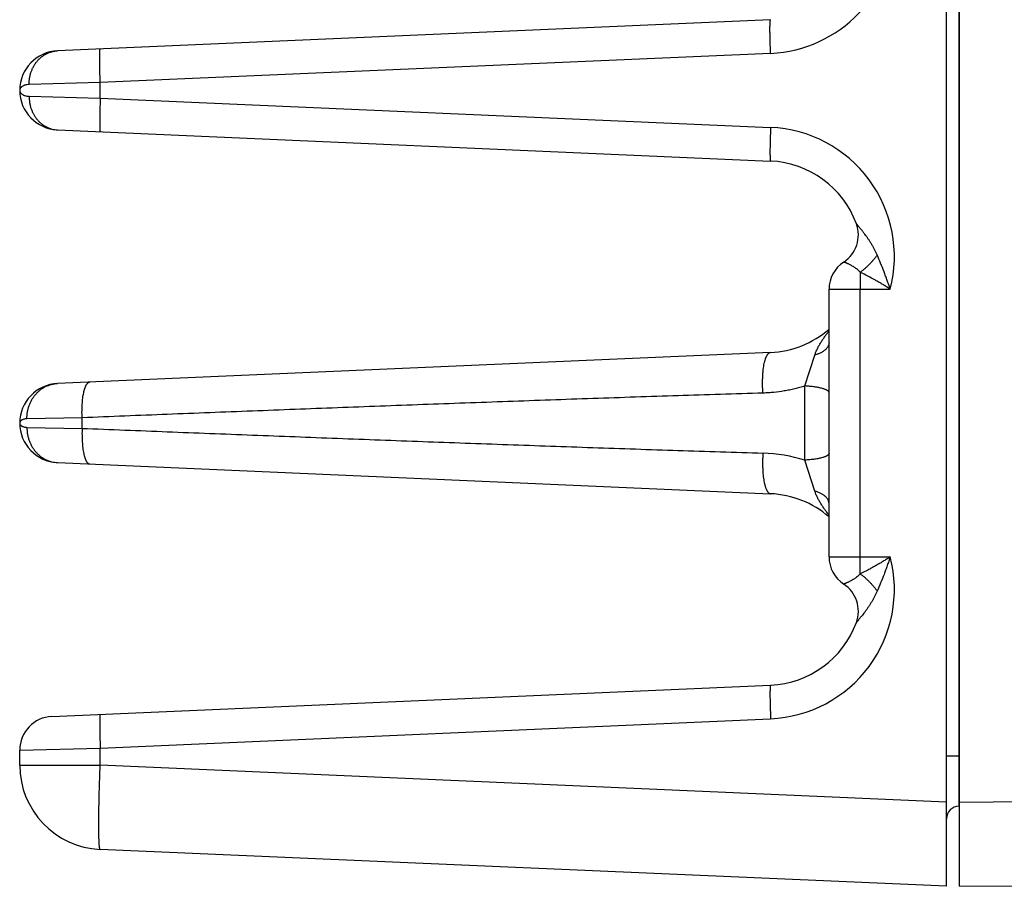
# Model space of a CAD drawing. Header units: inches. Extents: x 0 to 34, y 0 to 22.
# Tile 85 of 103: x 27.1 to 28.3, y 4.9 to 6. Entities that reach past the tile are written whole.
import ezdxf

# ---------------------------------------------------------------- set-up
doc = ezdxf.new("R2010")
doc.units = ezdxf.units.IN
doc.header["$LTSCALE"] = 1.87
doc.header["$MEASUREMENT"] = 0
doc.layers.get('0').update_dxf_attribs({"linetype": 'CONTINUOUS'})

msp = doc.modelspace()

# ---------------------------------------------------------------- linework, layer by layer
at = {"color": 7, "linetype": 'CONTINUOUS'}
for p, q in [((28.2497, 4.9288), (28.2497, 8.4788)), ((28.265, 4.9288), (28.265, 8.4788)), ((28.2645, 8.2737), (28.2645, 5.0839)), ((28.0409, 5.9577), (27.1946, 5.9208)), ((28.0409, 5.9177), (27.2453, 5.883)), ((27.2453, 5.883), (27.1608, 5.8808)), ((27.2453, 5.8646), (27.2453, 5.883)), ((27.1497, 5.8738), (27.1497, 5.8738)), ((27.1608, 5.8668), (27.2453, 5.8646)), ((27.2453, 5.8646), (28.0409, 5.8298)), ((27.1946, 5.8268), (28.0409, 5.7899)), ((28.1474, 5.6579), (28.1472, 5.6377)), ((28.1103, 5.6377), (28.183, 5.6377)), ((28.1103, 5.3199), (28.1103, 5.6377)), ((28.1472, 5.3199), (28.1472, 5.6377)), ((28.0409, 5.5627), (27.1946, 5.5258)), ((28.0817, 5.5228), (28.0934, 5.5594)), ((28.0817, 5.4348), (28.0817, 5.5228)), ((27.2238, 5.4851), (27.1583, 5.4839)), ((27.2238, 5.4725), (27.2238, 5.4851)), ((27.1497, 5.4788), (27.1497, 5.4788)), ((27.1583, 5.4737), (27.2238, 5.4725)), ((28.0934, 5.3981), (28.0817, 5.4348)), ((27.1946, 5.4318), (28.0409, 5.3949)), ((28.1103, 5.3199), (28.183, 5.3199)), ((28.1474, 5.2997), (28.1472, 5.3199)), ((27.1879, 5.1305), (28.0409, 5.1677)), ((27.2453, 5.093), (28.0409, 5.1277)), ((27.1497, 5.0905), (27.2453, 5.093)), ((27.1497, 5.0726), (27.1497, 5.0905)), ((27.2453, 5.0726), (27.2453, 5.093)), ((28.2497, 5.0839), (28.2645, 5.0839)), ((28.265, 5.0839), (28.2645, 5.0839)), ((28.2645, 5.0839), (28.2645, 5.0239)), ((27.1497, 5.0726), (27.2453, 5.0726)), ((28.2497, 5.0287), (27.2453, 5.0726)), ((28.265, 5.0288), (29.7042, 5.0414)), ((28.265, 5.0239), (28.2645, 5.0239)), ((28.2497, 4.9288), (27.2453, 4.9726)), ((28.265, 4.9288), (29.7054, 4.9414))]:
    msp.add_line(p, q, dxfattribs=at)
for centre, radius, start, end in [((28.0342, 6.0713), 0.1537, 272.5002, 87.4998), ((27.1967, 5.8738), 0.047, 92.4972, 267.4997), ((28.0342, 5.6763), 0.1537, 345.4613, 87.4997), ((28.036, 5.6763), 0.1137, 20.1639, 87.5), ((28.1065, 5.7022), 0.0386, 303.3294, 20.1648), ((28.1489, 5.6377), 0.0386, 123.3294, 180), ((28.036, 5.6763), 0.1137, 272.5, 310.8281), ((27.1967, 5.4788), 0.047, 92.5, 267.5), ((28.0265, 5.2598), 0.1834, 72.4969, 88.3086), ((28.036, 5.2813), 0.1137, 49.1718, 87.5), ((28.0342, 5.2813), 0.1537, 272.5003, 14.5387), ((28.1489, 5.3199), 0.0386, 180, 236.6706), ((28.1065, 5.2554), 0.0386, 339.8339, 56.6706), ((28.036, 5.2813), 0.1137, 272.5, 339.8357), ((27.1897, 5.0905), 0.04, 92.501, 180), ((27.2497, 5.0726), 0.1, 180, 267.5), ((28.2647, 5.0089), 0.015, 90.5, 180)]:
    msp.add_arc(centre, radius, start, end, dxfattribs=at)
for points, knots in [([(28.0409, 5.9177), (28.0408, 5.9203), (28.0407, 5.9242), (28.0405, 5.9293), (28.0404, 5.933), (28.0403, 5.9365), (28.0403, 5.9399), (28.0402, 5.943), (28.0402, 5.9459), (28.0402, 5.9485), (28.0402, 5.9505), (28.0403, 5.952), (28.0403, 5.9529), (28.0403, 5.9538), (28.0404, 5.9546), (28.0404, 5.9553), (28.0405, 5.9559), (28.0406, 5.9565), (28.0406, 5.9568), (28.0407, 5.9571), (28.0407, 5.9573), (28.0407, 5.9574), (28.0408, 5.9575), (28.0408, 5.9576), (28.0408, 5.9576), (28.0409, 5.9577), (28.0409, 5.9577), (28.0409, 5.9577), (28.0409, 5.9577)], [0, 0, 0, 0, 0.194454, 0.289321, 0.381396, 0.469796, 0.553675, 0.632229, 0.704708, 0.770419, 0.828737, 0.854948, 0.879111, 0.901168, 0.92107, 0.938772, 0.954235, 0.967431, 0.97834, 0.982934, 0.986956, 0.99041, 0.993305, 0.995656, 0.997493, 0.998241, 0.998893, 1, 1, 1, 1]), ([(27.1608, 5.8808), (27.1608, 5.8821), (27.1609, 5.8846), (27.1614, 5.8884), (27.1621, 5.8921), (27.1632, 5.8958), (27.1646, 5.8992), (27.1663, 5.9025), (27.1682, 5.9057), (27.1704, 5.9085), (27.1729, 5.9112), (27.1756, 5.9135), (27.1784, 5.9156), (27.1814, 5.9173), (27.1846, 5.9187), (27.1879, 5.9198), (27.1912, 5.9205), (27.1935, 5.9207), (27.1946, 5.9208)], [0, 0, 0, 0, 0.066191, 0.132203, 0.197917, 0.26322, 0.328014, 0.392217, 0.455768, 0.518625, 0.580775, 0.642226, 0.703015, 0.763206, 0.822884, 0.882157, 0.94115, 1, 1, 1, 1]), ([(27.2453, 5.883), (27.2452, 5.8856), (27.245, 5.8895), (27.2449, 5.8946), (27.2448, 5.8982), (27.2447, 5.9018), (27.2446, 5.9051), (27.2446, 5.9083), (27.2446, 5.9112), (27.2446, 5.9138), (27.2446, 5.9158), (27.2447, 5.9172), (27.2447, 5.9182), (27.2447, 5.9191), (27.2448, 5.9199), (27.2448, 5.9206), (27.2449, 5.9212), (27.2449, 5.9217), (27.245, 5.9221), (27.245, 5.9224), (27.2451, 5.9225), (27.2451, 5.9227), (27.2451, 5.9228), (27.2452, 5.9229), (27.2452, 5.9229), (27.2452, 5.9229), (27.2453, 5.923), (27.2453, 5.923), (27.2453, 5.923)], [0, 0, 0, 0, 0.194454, 0.289321, 0.381396, 0.469796, 0.553675, 0.632229, 0.704708, 0.770419, 0.828737, 0.854948, 0.879111, 0.901168, 0.92107, 0.938772, 0.954235, 0.967431, 0.97834, 0.982934, 0.986956, 0.99041, 0.993305, 0.995656, 0.997493, 0.998241, 0.998893, 1, 1, 1, 1]), ([(27.1608, 5.8808), (27.16, 5.8808), (27.1583, 5.8806), (27.1564, 5.8802), (27.155, 5.8797), (27.1538, 5.8792), (27.1527, 5.8786), (27.1518, 5.8779), (27.1511, 5.8772), (27.1505, 5.8764), (27.1501, 5.8756), (27.1498, 5.875), (27.1497, 5.8744), (27.1497, 5.874), (27.1497, 5.8738)], [0, 0, 0, 0, 0.182021, 0.344025, 0.41806, 0.487665, 0.614314, 0.671941, 0.726106, 0.825268, 0.871209, 0.915231, 0.957889, 1, 1, 1, 1]), ([(27.1497, 5.8738), (27.1497, 5.8736), (27.1497, 5.8732), (27.1498, 5.8725), (27.1501, 5.872), (27.1504, 5.8714), (27.1508, 5.8708), (27.1514, 5.87), (27.1523, 5.8693), (27.1532, 5.8687), (27.1544, 5.8681), (27.156, 5.8675), (27.1583, 5.867), (27.16, 5.8668), (27.1608, 5.8668)], [0, 0, 0, 0, 0.042267, 0.08507, 0.129149, 0.175083, 0.223358, 0.274396, 0.386069, 0.447439, 0.512801, 0.656273, 0.818157, 1, 1, 1, 1]), ([(27.1608, 5.8668), (27.1608, 5.8655), (27.1609, 5.863), (27.1614, 5.8592), (27.1621, 5.8555), (27.1632, 5.8518), (27.1646, 5.8484), (27.1663, 5.845), (27.1682, 5.8419), (27.1704, 5.839), (27.1729, 5.8364), (27.1756, 5.8341), (27.1784, 5.832), (27.1814, 5.8303), (27.1846, 5.8289), (27.1879, 5.8278), (27.1912, 5.8271), (27.1935, 5.8269), (27.1946, 5.8268)], [0, 0, 0, 0, 0.066191, 0.132203, 0.197917, 0.263219, 0.328014, 0.392217, 0.455768, 0.518625, 0.580774, 0.642226, 0.703015, 0.763206, 0.822884, 0.882157, 0.94115, 1, 1, 1, 1]), ([(27.2453, 5.8646), (27.2452, 5.862), (27.245, 5.8581), (27.2449, 5.853), (27.2448, 5.8494), (27.2447, 5.8458), (27.2446, 5.8425), (27.2446, 5.8393), (27.2446, 5.8364), (27.2446, 5.8338), (27.2446, 5.8318), (27.2447, 5.8304), (27.2447, 5.8294), (27.2447, 5.8285), (27.2448, 5.8277), (27.2448, 5.827), (27.2449, 5.8264), (27.2449, 5.8259), (27.245, 5.8255), (27.245, 5.8252), (27.2451, 5.8251), (27.2451, 5.8249), (27.2451, 5.8248), (27.2452, 5.8247), (27.2452, 5.8247), (27.2452, 5.8247), (27.2453, 5.8246), (27.2453, 5.8246), (27.2453, 5.8246)], [0, 0, 0, 0, 0.194454, 0.289321, 0.381396, 0.469796, 0.553675, 0.632229, 0.704708, 0.770419, 0.828737, 0.854948, 0.879111, 0.901168, 0.92107, 0.938772, 0.954235, 0.967431, 0.97834, 0.982934, 0.986956, 0.99041, 0.993305, 0.995656, 0.997493, 0.998241, 0.998893, 1, 1, 1, 1]), ([(28.0409, 5.8298), (28.0408, 5.8272), (28.0407, 5.8234), (28.0405, 5.8183), (28.0404, 5.8146), (28.0403, 5.8111), (28.0403, 5.8077), (28.0402, 5.8046), (28.0402, 5.8017), (28.0402, 5.7991), (28.0402, 5.7971), (28.0403, 5.7956), (28.0403, 5.7947), (28.0403, 5.7938), (28.0404, 5.793), (28.0404, 5.7923), (28.0405, 5.7917), (28.0406, 5.7911), (28.0406, 5.7907), (28.0407, 5.7905), (28.0407, 5.7903), (28.0407, 5.7902), (28.0408, 5.7901), (28.0408, 5.79), (28.0408, 5.7899), (28.0409, 5.7899), (28.0409, 5.7899), (28.0409, 5.7899), (28.0409, 5.7899)], [0, 0, 0, 0, 0.194454, 0.289321, 0.381396, 0.469796, 0.553675, 0.632229, 0.704708, 0.770419, 0.828737, 0.854948, 0.879111, 0.901168, 0.92107, 0.938772, 0.954235, 0.967431, 0.97834, 0.982934, 0.986956, 0.99041, 0.993305, 0.995656, 0.997493, 0.998241, 0.998893, 1, 1, 1, 1]), ([(28.1674, 5.6784), (28.167, 5.6795), (28.166, 5.6816), (28.1644, 5.6848), (28.1627, 5.6879), (28.161, 5.6909), (28.1592, 5.6938), (28.1574, 5.6966), (28.1555, 5.6993), (28.1537, 5.7019), (28.1521, 5.704), (28.1509, 5.7056), (28.15, 5.7067), (28.1491, 5.7078), (28.1482, 5.7089), (28.1474, 5.7099), (28.1466, 5.7109), (28.1458, 5.7118), (28.1451, 5.7126), (28.1446, 5.7133), (28.1442, 5.7138), (28.1439, 5.7141), (28.1436, 5.7144), (28.1434, 5.7146), (28.1432, 5.7149), (28.143, 5.7151), (28.1429, 5.7152), (28.1428, 5.7153), (28.1428, 5.7154), (28.1428, 5.7154), (28.1427, 5.7154), (28.1427, 5.7155), (28.1427, 5.7155), (28.1427, 5.7155)], [0, 0, 0, 0, 0.07972, 0.15875, 0.236961, 0.314213, 0.39035, 0.465183, 0.538477, 0.609913, 0.67907, 0.712628, 0.745391, 0.777259, 0.80809, 0.837715, 0.865943, 0.892549, 0.91721, 0.939564, 0.949754, 0.959199, 0.967829, 0.975578, 0.982382, 0.988174, 0.992889, 0.994822, 0.996461, 0.9978, 0.998835, 0.999567, 1, 1, 1, 1]), ([(28.1474, 5.6579), (28.1463, 5.659), (28.1446, 5.6605), (28.1422, 5.6624), (28.1405, 5.6636), (28.1388, 5.6647), (28.1371, 5.6657), (28.1355, 5.6666), (28.134, 5.6673), (28.1329, 5.6679), (28.132, 5.6683), (28.1314, 5.6685), (28.1308, 5.6688), (28.1303, 5.669), (28.1298, 5.6692), (28.1294, 5.6693), (28.129, 5.6695), (28.1287, 5.6696), (28.1285, 5.6697), (28.1284, 5.6697), (28.1282, 5.6698), (28.1281, 5.6698), (28.128, 5.6698), (28.1279, 5.6699), (28.1279, 5.6699), (28.1278, 5.6699), (28.1278, 5.6699), (28.1277, 5.6699), (28.1277, 5.6699), (28.1277, 5.6699), (28.1277, 5.6699), (28.1277, 5.6699), (28.1277, 5.6699), (28.1277, 5.6699), (28.1277, 5.6699), (28.1277, 5.6699), (28.1277, 5.6699), (28.1277, 5.6699)], [0, 0, 0, 0, 0.200803, 0.296332, 0.388015, 0.475387, 0.55796, 0.635219, 0.706624, 0.77161, 0.801517, 0.8296, 0.855788, 0.880007, 0.902187, 0.922257, 0.940151, 0.955807, 0.962777, 0.969167, 0.974971, 0.980181, 0.984794, 0.988804, 0.992207, 0.994998, 0.996164, 0.997175, 0.998032, 0.998735, 0.999283, 0.9995, 0.999677, 0.999816, 0.999916, 0.999977, 1, 1, 1, 1]), ([(28.1674, 5.6784), (28.1668, 5.6774), (28.1654, 5.6755), (28.1632, 5.6727), (28.1608, 5.67), (28.1583, 5.6674), (28.1557, 5.6648), (28.153, 5.6623), (28.1503, 5.66), (28.1484, 5.6586), (28.1474, 5.6579)], [0, 0, 0, 0, 0.120741, 0.244534, 0.370489, 0.497681, 0.625167, 0.752004, 0.877252, 1, 1, 1, 1]), ([(28.183, 5.6377), (28.1824, 5.6395), (28.1812, 5.6429), (28.1793, 5.6481), (28.1775, 5.6533), (28.1749, 5.6601), (28.1716, 5.6685), (28.1689, 5.6751), (28.1674, 5.6784)], [0, 0, 0, 0, 0.126588, 0.252917, 0.378844, 0.504276, 0.753404, 1, 1, 1, 1]), ([(28.183, 5.6377), (28.1815, 5.6386), (28.1786, 5.6405), (28.1742, 5.6432), (28.1698, 5.6458), (28.1638, 5.6493), (28.1564, 5.6533), (28.1504, 5.6564), (28.1474, 5.6579)], [0, 0, 0, 0, 0.127107, 0.253869, 0.380128, 0.505766, 0.75474, 1, 1, 1, 1]), ([(28.0934, 5.5594), (28.0936, 5.5601), (28.094, 5.5614), (28.0948, 5.5634), (28.0956, 5.5653), (28.0965, 5.5671), (28.0974, 5.569), (28.0984, 5.5708), (28.0995, 5.5726), (28.1009, 5.575), (28.1028, 5.5779), (28.1052, 5.5814), (28.1077, 5.5848), (28.1094, 5.587), (28.1103, 5.5881)], [0, 0, 0, 0, 0.061839, 0.123769, 0.185783, 0.247916, 0.310169, 0.37251, 0.434928, 0.497441, 0.622755, 0.74835, 0.874112, 1, 1, 1, 1]), ([(28.1103, 5.5741), (28.1103, 5.5738), (28.1102, 5.573), (28.11, 5.5719), (28.1097, 5.5709), (28.1092, 5.5698), (28.1085, 5.5688), (28.1077, 5.5678), (28.1068, 5.5668), (28.1058, 5.5658), (28.1046, 5.5648), (28.1034, 5.5639), (28.102, 5.5631), (28.1004, 5.5623), (28.0988, 5.5615), (28.0965, 5.5605), (28.0947, 5.5598), (28.0934, 5.5594)], [0, 0, 0, 0, 0.045506, 0.091634, 0.138966, 0.188031, 0.239278, 0.29307, 0.349687, 0.409332, 0.472136, 0.538168, 0.607442, 0.679927, 0.755551, 0.834204, 1, 1, 1, 1]), ([(28.0319, 5.5144), (28.0318, 5.5159), (28.0316, 5.5189), (28.0314, 5.5233), (28.0314, 5.5278), (28.0315, 5.5321), (28.0317, 5.5363), (28.032, 5.5404), (28.0325, 5.5442), (28.033, 5.5478), (28.0336, 5.5506), (28.0341, 5.5526), (28.0346, 5.554), (28.035, 5.5554), (28.0354, 5.5566), (28.0359, 5.5577), (28.0364, 5.5587), (28.0369, 5.5596), (28.0375, 5.5604), (28.038, 5.5611), (28.0386, 5.5616), (28.0391, 5.5621), (28.0397, 5.5624), (28.0403, 5.5626), (28.0407, 5.5627), (28.0409, 5.5627)], [0, 0, 0, 0, 0.087102, 0.174543, 0.261392, 0.346722, 0.429631, 0.509249, 0.584756, 0.655397, 0.720497, 0.750789, 0.779491, 0.806554, 0.831937, 0.855614, 0.877575, 0.897827, 0.916406, 0.933376, 0.948845, 0.962974, 0.975994, 0.98821, 1, 1, 1, 1]), ([(27.1583, 5.4839), (27.1582, 5.4852), (27.1583, 5.4879), (27.1588, 5.4918), (27.1596, 5.4957), (27.1608, 5.4995), (27.1623, 5.5032), (27.1641, 5.5066), (27.1662, 5.5099), (27.1686, 5.5129), (27.1712, 5.5157), (27.1741, 5.5182), (27.1772, 5.5203), (27.1804, 5.5222), (27.1838, 5.5236), (27.1874, 5.5247), (27.191, 5.5255), (27.1934, 5.5257), (27.1946, 5.5258)], [0, 0, 0, 0, 0.065309, 0.130483, 0.19543, 0.260062, 0.324306, 0.388098, 0.451392, 0.514157, 0.576384, 0.63808, 0.699276, 0.760018, 0.820374, 0.880426, 0.940266, 1, 1, 1, 1]), ([(27.2238, 5.4851), (27.2237, 5.4865), (27.2236, 5.4892), (27.2236, 5.4932), (27.2237, 5.4972), (27.2239, 5.5011), (27.2242, 5.5048), (27.2245, 5.5084), (27.225, 5.5117), (27.2256, 5.5147), (27.2262, 5.5171), (27.2267, 5.5189), (27.227, 5.5201), (27.2274, 5.5212), (27.2279, 5.5222), (27.2283, 5.5232), (27.2287, 5.524), (27.2292, 5.5248), (27.2297, 5.5255), (27.2302, 5.526), (27.2307, 5.5265), (27.2312, 5.5269), (27.2317, 5.5272), (27.2322, 5.5274), (27.2326, 5.5274), (27.2328, 5.5274)], [0, 0, 0, 0, 0.091003, 0.181206, 0.269803, 0.356, 0.439034, 0.518182, 0.592769, 0.662183, 0.725888, 0.75546, 0.78345, 0.80982, 0.834546, 0.857614, 0.879026, 0.898802, 0.916985, 0.933649, 0.948904, 0.962913, 0.975896, 0.988143, 1, 1, 1, 1]), ([(28.0817, 5.5228), (28.0797, 5.5222), (28.0757, 5.521), (28.0696, 5.5194), (28.0634, 5.518), (28.0551, 5.5165), (28.0467, 5.5154), (28.0383, 5.5147), (28.0341, 5.5145), (28.0319, 5.5144)], [0, 0, 0, 0, 0.12418, 0.24864, 0.373352, 0.498293, 0.748754, 0.874286, 1, 1, 1, 1]), ([(28.1103, 5.5148), (28.1103, 5.5149), (28.1103, 5.5152), (28.1102, 5.5155), (28.11, 5.5158), (28.1098, 5.5162), (28.1095, 5.5165), (28.1091, 5.5168), (28.1087, 5.5172), (28.1082, 5.5175), (28.1077, 5.5178), (28.1071, 5.5181), (28.1064, 5.5184), (28.1055, 5.5188), (28.1041, 5.5193), (28.1023, 5.5199), (28.1002, 5.5204), (28.098, 5.5209), (28.0956, 5.5213), (28.0931, 5.5217), (28.0904, 5.5221), (28.0866, 5.5225), (28.0837, 5.5227), (28.0817, 5.5228)], [0, 0, 0, 0, 0.011053, 0.022481, 0.034618, 0.047742, 0.062067, 0.077753, 0.094911, 0.11362, 0.133929, 0.15587, 0.179455, 0.204687, 0.26004, 0.321771, 0.389614, 0.463224, 0.542196, 0.626071, 0.714347, 0.80648, 1, 1, 1, 1]), ([(28.0319, 5.5144), (28.0151, 5.5139), (27.9815, 5.5129), (27.9142, 5.5107), (27.83, 5.5079), (27.729, 5.5043), (27.628, 5.5007), (27.527, 5.4969), (27.4259, 5.493), (27.3249, 5.4891), (27.2575, 5.4864), (27.2238, 5.4851)], [0, 0, 0, 0, 0.062427, 0.12487, 0.249794, 0.374761, 0.499762, 0.624791, 0.749842, 0.874913, 1, 1, 1, 1]), ([(27.1583, 5.4839), (27.1576, 5.4838), (27.1563, 5.4837), (27.1546, 5.4834), (27.1533, 5.4829), (27.1524, 5.4825), (27.1518, 5.4822), (27.1513, 5.4818), (27.1507, 5.4813), (27.1503, 5.4807), (27.15, 5.4801), (27.1498, 5.4797), (27.1497, 5.4793), (27.1497, 5.4789), (27.1497, 5.4788)], [0, 0, 0, 0, 0.184935, 0.348729, 0.493016, 0.558404, 0.619564, 0.676771, 0.730341, 0.827937, 0.873013, 0.916236, 0.958288, 1, 1, 1, 1]), ([(27.1497, 5.4788), (27.1497, 5.4786), (27.1497, 5.4783), (27.1498, 5.4779), (27.15, 5.4774), (27.1503, 5.4769), (27.1507, 5.4763), (27.1513, 5.4758), (27.1518, 5.4754), (27.1524, 5.4751), (27.1533, 5.4747), (27.1546, 5.4742), (27.1563, 5.4738), (27.1576, 5.4737), (27.1583, 5.4737)], [0, 0, 0, 0, 0.041586, 0.083522, 0.12669, 0.171774, 0.269419, 0.323006, 0.380233, 0.441416, 0.506826, 0.651158, 0.815005, 1, 1, 1, 1]), ([(27.1583, 5.4737), (27.1582, 5.4724), (27.1583, 5.4697), (27.1588, 5.4658), (27.1596, 5.4619), (27.1608, 5.4581), (27.1623, 5.4544), (27.1641, 5.451), (27.1662, 5.4477), (27.1686, 5.4447), (27.1712, 5.4419), (27.1741, 5.4394), (27.1772, 5.4373), (27.1804, 5.4354), (27.1838, 5.434), (27.1874, 5.4329), (27.191, 5.4321), (27.1934, 5.4319), (27.1946, 5.4318)], [0, 0, 0, 0, 0.065309, 0.130483, 0.19543, 0.260063, 0.324306, 0.388099, 0.451392, 0.514157, 0.576384, 0.63808, 0.699276, 0.760018, 0.820374, 0.880426, 0.940266, 1, 1, 1, 1]), ([(27.2238, 5.4725), (27.2237, 5.4711), (27.2236, 5.4684), (27.2236, 5.4643), (27.2237, 5.4604), (27.2239, 5.4565), (27.2242, 5.4528), (27.2245, 5.4492), (27.225, 5.4459), (27.2256, 5.4428), (27.2262, 5.4405), (27.2267, 5.4387), (27.227, 5.4375), (27.2274, 5.4364), (27.2279, 5.4354), (27.2283, 5.4344), (27.2287, 5.4336), (27.2292, 5.4328), (27.2297, 5.4321), (27.2302, 5.4315), (27.2307, 5.4311), (27.2312, 5.4307), (27.2317, 5.4304), (27.2322, 5.4302), (27.2326, 5.4302), (27.2328, 5.4302)], [0, 0, 0, 0, 0.091003, 0.181208, 0.269805, 0.356003, 0.439038, 0.518186, 0.592773, 0.662187, 0.725891, 0.755464, 0.783453, 0.809823, 0.834548, 0.857616, 0.879028, 0.898804, 0.916986, 0.93365, 0.948905, 0.962913, 0.975896, 0.988143, 1, 1, 1, 1]), ([(27.2238, 5.4725), (27.2575, 5.4712), (27.3249, 5.4685), (27.4259, 5.4646), (27.527, 5.4607), (27.628, 5.4569), (27.729, 5.4533), (27.83, 5.4497), (27.931, 5.4463), (27.9983, 5.4442), (28.0319, 5.4432)], [0, 0, 0, 0, 0.125087, 0.250158, 0.375209, 0.500238, 0.625239, 0.750206, 0.87513, 1, 1, 1, 1]), ([(28.0319, 5.4432), (28.0318, 5.4417), (28.0316, 5.4387), (28.0314, 5.4343), (28.0314, 5.4298), (28.0315, 5.4255), (28.0317, 5.4212), (28.032, 5.4172), (28.0325, 5.4134), (28.033, 5.4098), (28.0336, 5.407), (28.0341, 5.405), (28.0346, 5.4036), (28.035, 5.4022), (28.0354, 5.401), (28.0359, 5.3999), (28.0364, 5.3989), (28.0369, 5.398), (28.0375, 5.3972), (28.038, 5.3965), (28.0386, 5.3959), (28.0391, 5.3955), (28.0397, 5.3952), (28.0403, 5.395), (28.0407, 5.3949), (28.0409, 5.3949)], [0, 0, 0, 0, 0.087101, 0.174541, 0.26139, 0.34672, 0.429628, 0.509246, 0.584753, 0.655394, 0.720494, 0.750786, 0.779489, 0.806552, 0.831935, 0.855612, 0.877573, 0.897826, 0.916405, 0.933375, 0.948844, 0.962974, 0.975994, 0.98821, 1, 1, 1, 1]), ([(28.1103, 5.4428), (28.1103, 5.4427), (28.1103, 5.4424), (28.1102, 5.4421), (28.11, 5.4417), (28.1098, 5.4414), (28.1095, 5.4411), (28.1091, 5.4407), (28.1087, 5.4404), (28.1082, 5.4401), (28.1077, 5.4398), (28.1071, 5.4395), (28.1064, 5.4392), (28.1055, 5.4387), (28.1041, 5.4382), (28.1023, 5.4377), (28.1002, 5.4372), (28.098, 5.4367), (28.0956, 5.4363), (28.0931, 5.4359), (28.0904, 5.4355), (28.0866, 5.4351), (28.0837, 5.4349), (28.0817, 5.4348)], [0, 0, 0, 0, 0.011051, 0.022478, 0.034614, 0.047736, 0.06206, 0.077744, 0.094901, 0.113609, 0.133918, 0.155857, 0.179442, 0.204674, 0.260027, 0.321758, 0.389601, 0.463212, 0.542186, 0.626063, 0.71434, 0.806475, 1, 1, 1, 1]), ([(28.1103, 5.3835), (28.1103, 5.3838), (28.1102, 5.3846), (28.11, 5.3856), (28.1097, 5.3867), (28.1092, 5.3878), (28.1085, 5.3888), (28.1077, 5.3898), (28.1068, 5.3908), (28.1058, 5.3918), (28.1046, 5.3927), (28.1034, 5.3936), (28.102, 5.3945), (28.1004, 5.3953), (28.0988, 5.3961), (28.0965, 5.3971), (28.0947, 5.3978), (28.0934, 5.3981)], [0, 0, 0, 0, 0.045507, 0.091637, 0.13897, 0.188036, 0.239283, 0.293076, 0.349694, 0.409339, 0.472142, 0.538173, 0.607446, 0.679931, 0.755554, 0.834206, 1, 1, 1, 1]), ([(28.1103, 5.3695), (28.1094, 5.3706), (28.1077, 5.3728), (28.1052, 5.3762), (28.1032, 5.3791), (28.1017, 5.3814), (28.1006, 5.3832), (28.0995, 5.385), (28.0984, 5.3868), (28.0974, 5.3886), (28.0965, 5.3905), (28.0956, 5.3923), (28.0948, 5.3942), (28.094, 5.3962), (28.0936, 5.3975), (28.0934, 5.3981)], [0, 0, 0, 0, 0.125901, 0.251653, 0.377224, 0.439911, 0.502513, 0.565022, 0.627443, 0.689792, 0.752056, 0.814197, 0.876219, 0.938155, 1, 1, 1, 1]), ([(28.183, 5.3199), (28.1815, 5.3189), (28.1786, 5.3171), (28.1742, 5.3144), (28.1698, 5.3117), (28.1653, 5.3092), (28.1608, 5.3067), (28.1549, 5.3035), (28.1504, 5.3012), (28.1474, 5.2997)], [0, 0, 0, 0, 0.127106, 0.253867, 0.380126, 0.505763, 0.630669, 0.754741, 1, 1, 1, 1]), ([(28.183, 5.3199), (28.1824, 5.3181), (28.1812, 5.3147), (28.1793, 5.3095), (28.1775, 5.3043), (28.1749, 5.2975), (28.1716, 5.2891), (28.1689, 5.2825), (28.1674, 5.2792)], [0, 0, 0, 0, 0.126588, 0.252917, 0.378844, 0.504276, 0.753403, 1, 1, 1, 1]), ([(28.1474, 5.2997), (28.1463, 5.2986), (28.1446, 5.2971), (28.1422, 5.2952), (28.1405, 5.294), (28.1388, 5.2929), (28.1371, 5.2919), (28.1355, 5.291), (28.134, 5.2903), (28.1329, 5.2897), (28.132, 5.2893), (28.1314, 5.2891), (28.1308, 5.2888), (28.1303, 5.2886), (28.1298, 5.2884), (28.1294, 5.2883), (28.129, 5.2881), (28.1287, 5.288), (28.1285, 5.2879), (28.1284, 5.2879), (28.1282, 5.2878), (28.1281, 5.2878), (28.128, 5.2878), (28.1279, 5.2877), (28.1279, 5.2877), (28.1278, 5.2877), (28.1278, 5.2877), (28.1277, 5.2877), (28.1277, 5.2877), (28.1277, 5.2877), (28.1277, 5.2876), (28.1277, 5.2876), (28.1277, 5.2876), (28.1277, 5.2876), (28.1277, 5.2876), (28.1277, 5.2876), (28.1277, 5.2876), (28.1277, 5.2876)], [0, 0, 0, 0, 0.200803, 0.296331, 0.388014, 0.475386, 0.557959, 0.635218, 0.706621, 0.771607, 0.801513, 0.829597, 0.855785, 0.880004, 0.902183, 0.922253, 0.940149, 0.955806, 0.962777, 0.969167, 0.97497, 0.98018, 0.984792, 0.988802, 0.992205, 0.994997, 0.996163, 0.997175, 0.998032, 0.998736, 0.999284, 0.9995, 0.999678, 0.999817, 0.999917, 0.999978, 1, 1, 1, 1]), ([(28.1474, 5.2997), (28.1484, 5.299), (28.1503, 5.2976), (28.153, 5.2953), (28.1557, 5.2928), (28.1583, 5.2902), (28.1608, 5.2876), (28.1632, 5.2848), (28.1654, 5.2821), (28.1668, 5.2802), (28.1674, 5.2792)], [0, 0, 0, 0, 0.122749, 0.247997, 0.374833, 0.50232, 0.629511, 0.755467, 0.879259, 1, 1, 1, 1]), ([(28.1674, 5.2792), (28.167, 5.2781), (28.166, 5.276), (28.1644, 5.2728), (28.1627, 5.2697), (28.161, 5.2667), (28.1592, 5.2638), (28.1574, 5.261), (28.1555, 5.2583), (28.1537, 5.2557), (28.1518, 5.2532), (28.1503, 5.2513), (28.1491, 5.2498), (28.1482, 5.2487), (28.1474, 5.2477), (28.1466, 5.2467), (28.1458, 5.2458), (28.1451, 5.245), (28.1446, 5.2443), (28.1442, 5.2438), (28.1439, 5.2435), (28.1436, 5.2432), (28.1434, 5.243), (28.1432, 5.2427), (28.143, 5.2425), (28.1429, 5.2424), (28.1428, 5.2423), (28.1428, 5.2422), (28.1428, 5.2422), (28.1427, 5.2422), (28.1427, 5.2421), (28.1427, 5.2421), (28.1427, 5.2421)], [0, 0, 0, 0, 0.079723, 0.158754, 0.236959, 0.314208, 0.390349, 0.465191, 0.538478, 0.609899, 0.679058, 0.745397, 0.777256, 0.808078, 0.837718, 0.865969, 0.892571, 0.91724, 0.939616, 0.949805, 0.959243, 0.967864, 0.975607, 0.982411, 0.988208, 0.992918, 0.994845, 0.996478, 0.997811, 0.998841, 0.999569, 1, 1, 1, 1]), ([(28.0409, 5.1677), (28.0409, 5.1677), (28.0409, 5.1677), (28.0409, 5.1677), (28.0408, 5.1676), (28.0408, 5.1676), (28.0408, 5.1675), (28.0407, 5.1674), (28.0407, 5.1673), (28.0407, 5.1671), (28.0406, 5.1668), (28.0406, 5.1665), (28.0405, 5.1659), (28.0404, 5.1653), (28.0404, 5.1646), (28.0403, 5.1638), (28.0403, 5.1629), (28.0403, 5.162), (28.0402, 5.1605), (28.0402, 5.1585), (28.0402, 5.1559), (28.0402, 5.153), (28.0403, 5.1499), (28.0403, 5.1465), (28.0404, 5.143), (28.0405, 5.1393), (28.0407, 5.1342), (28.0408, 5.1303), (28.0409, 5.1277)], [0, 0, 0, 0, 0.001107, 0.001759, 0.002507, 0.004344, 0.006695, 0.00959, 0.013044, 0.017066, 0.02166, 0.032569, 0.045765, 0.061228, 0.07893, 0.098832, 0.120889, 0.145052, 0.171263, 0.229581, 0.295292, 0.367771, 0.446325, 0.530204, 0.618604, 0.710679, 0.805546, 1, 1, 1, 1]), ([(27.2453, 5.133), (27.2453, 5.133), (27.2453, 5.133), (27.2452, 5.1329), (27.2452, 5.1329), (27.2452, 5.1329), (27.2451, 5.1328), (27.2451, 5.1327), (27.2451, 5.1325), (27.245, 5.1324), (27.245, 5.1321), (27.2449, 5.1317), (27.2449, 5.1312), (27.2448, 5.1306), (27.2448, 5.1299), (27.2447, 5.1291), (27.2447, 5.1282), (27.2447, 5.1272), (27.2446, 5.1258), (27.2446, 5.1238), (27.2446, 5.1212), (27.2446, 5.1183), (27.2446, 5.1151), (27.2447, 5.1118), (27.2448, 5.1082), (27.2449, 5.1046), (27.245, 5.0995), (27.2452, 5.0956), (27.2453, 5.093)], [0, 0, 0, 0, 0.001107, 0.001759, 0.002507, 0.004344, 0.006695, 0.00959, 0.013044, 0.017066, 0.02166, 0.032569, 0.045765, 0.061228, 0.07893, 0.098832, 0.120889, 0.145052, 0.171263, 0.229581, 0.295292, 0.367771, 0.446325, 0.530204, 0.618604, 0.710679, 0.805546, 1, 1, 1, 1]), ([(27.2453, 4.9726), (27.2453, 4.9726), (27.2452, 4.9727), (27.2452, 4.9727), (27.2451, 4.9727), (27.2451, 4.9728), (27.245, 4.9728), (27.245, 4.973), (27.2449, 4.9732), (27.2448, 4.9734), (27.2447, 4.9738), (27.2446, 4.9742), (27.2445, 4.9746), (27.2444, 4.9751), (27.2444, 4.9757), (27.2443, 4.9763), (27.2442, 4.9773), (27.2441, 4.9786), (27.244, 4.9804), (27.2439, 4.9824), (27.2438, 4.9846), (27.2437, 4.987), (27.2436, 4.9906), (27.2435, 4.9956), (27.2435, 5.0022), (27.2435, 5.0094), (27.2436, 5.0173), (27.2438, 5.0257), (27.244, 5.0345), (27.2442, 5.0437), (27.2446, 5.0564), (27.245, 5.0661), (27.2453, 5.0726)], [0, 0, 0, 0, 0.000538, 0.001117, 0.001768, 0.002516, 0.003375, 0.004356, 0.006706, 0.009601, 0.013055, 0.017078, 0.021672, 0.026839, 0.03258, 0.038894, 0.045777, 0.06124, 0.078942, 0.098843, 0.1209, 0.145063, 0.171274, 0.229591, 0.295301, 0.367779, 0.446332, 0.53021, 0.618609, 0.710683, 0.805549, 1, 1, 1, 1])]:
    msp.add_open_spline(points, degree=3, knots=knots, dxfattribs=at)
msp.add_open_spline([(27.1497, 5.8738), (27.1497, 5.8738), (27.1497, 5.8738), (27.1497, 5.8738)], degree=3, dxfattribs=at)
msp.add_open_spline([(27.1497, 5.8738), (27.1497, 5.8738), (27.1497, 5.8738), (27.1497, 5.8738)], degree=3, dxfattribs=at)

doc.saveas('drawing.dxf')
